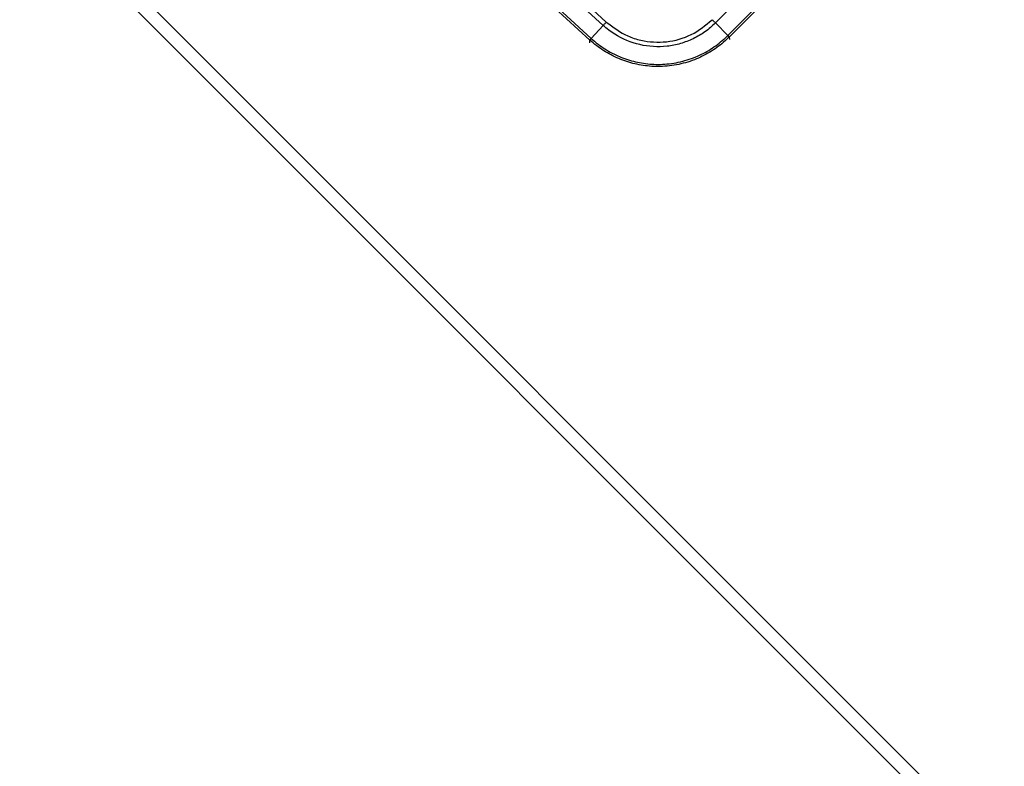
# Model space of a CAD drawing. Header units: millimetres. Extents: x 0 to 420, y 0 to 297.
# Tile 25 of 62: x 102.24 to 112.13, y 231.96 to 239.45. Entities that reach past the tile are written whole.
import ezdxf

# ---------------------------------------------------------------- set-up
doc = ezdxf.new("R2010")
doc.units = ezdxf.units.MM

msp = doc.modelspace()

# ---------------------------------------------------------------- linework, layer by layer
at = {"color": 7, "linetype": 'Continuous', "lineweight": 25}
for p, q in [((107.96533, 239.24713), (105.27979, 241.70798)), ((110.70724, 240.89986), (109.22576, 239.41838)), ((102.33859, 240.81528), (122.09709, 221.05678)), ((109.35106, 239.29307), (110.83255, 240.77455)), ((110.84781, 240.75951), (109.36599, 239.27769)), ((102.24309, 240.71978), (122.09709, 220.86578)), ((108.0993, 239.3938), (106.84647, 240.54181)), ((106.87758, 240.57576), (108.13042, 239.42775)), ((106.72589, 240.41194), (107.97958, 239.26314)), ((107.97958, 239.26314), (108.0993, 239.3938)), ((109.35106, 239.29307), (109.22576, 239.41838)), ((109.36599, 239.27769), (109.36556, 239.27725)), ((109.36556, 239.27725), (109.36614, 239.25086)), ((107.96579, 239.24671), (107.96533, 239.24713)), ((107.96636, 239.22031), (107.96579, 239.24671))]:
    msp.add_line(p, q, dxfattribs=at)
for centre, start, end in [((108.45102, 238.82831), 137.312825, 139.229884), ((108.89904, 238.83808), 43.270116, 45.187175)]:
    msp.add_arc(centre, 0.64071, start, end, dxfattribs=at)
for points, knots in [([(108.13042, 239.42775), (108.19963, 239.37536), (108.30577, 239.29502), (108.51545, 239.22896), (108.73583, 239.21613), (108.99207, 239.28556), (109.12614, 239.3958), (109.19316, 239.45091)], [0, 0, 0, 0, 0.2205562, 0.338203, 0.5586709, 0.7793663, 1, 1, 1, 1]), ([(109.22576, 239.41838), (109.22576, 239.41837), (109.19342, 239.38605), (109.12306, 239.32688), (109.00449, 239.25672), (108.87559, 239.20786), (108.69595, 239.17199), (108.46387, 239.18522), (108.24671, 239.27571), (108.13516, 239.36094), (108.0993, 239.3938), (108.0993, 239.3938)], [0, 0, 0, 0, 0.0000033, 0.1105476, 0.2210925, 0.3316535, 0.4422148, 0.6623288, 0.8823999, 0.9999967, 1, 1, 1, 1]), ([(107.97958, 239.26314), (107.97627, 239.25948), (107.97083, 239.25345), (107.9664, 239.24844), (107.9657, 239.24758), (107.96533, 239.24713)], [0, 0, 0, 0, 0.419596, 0.6899063, 1, 1, 1, 1]), ([(109.36556, 239.27725), (109.35192, 239.26408), (109.29735, 239.2114), (109.19014, 239.13185), (109.03323, 239.05037), (108.85864, 238.99699), (108.67738, 238.97577), (108.50094, 238.98716), (108.33403, 239.02606), (108.17653, 239.09323), (108.05407, 239.17008), (107.98845, 239.22704), (107.96579, 239.24671)], [0, 0, 0, 0, 0.0368363, 0.1473467, 0.2578569, 0.3789095, 0.4999621, 0.6103998, 0.7208376, 0.8312791, 0.941721, 1, 1, 1, 1]), ([(107.97958, 239.26314), (107.97958, 239.26314), (107.97974, 239.263), (107.9799, 239.26285), (107.98006, 239.26271)], [0, 0, 0, 0, 0.0062743, 1, 1, 1, 1]), ([(107.98006, 239.26271), (108.00226, 239.24345), (108.06653, 239.18772), (108.18645, 239.11253), (108.34066, 239.04681), (108.50407, 239.00876), (108.67679, 238.99762), (108.85423, 239.01838), (109.02515, 239.0706), (109.17879, 239.15033), (109.28379, 239.22816), (109.33724, 239.27972), (109.35061, 239.29261)], [0, 0, 0, 0, 0.0582884, 0.1687334, 0.2791781, 0.389608, 0.5000379, 0.6210827, 0.7421276, 0.8526416, 0.9631558, 1, 1, 1, 1]), ([(109.35061, 239.29261), (109.35076, 239.29276), (109.35091, 239.29292), (109.35106, 239.29307), (109.35106, 239.29307)], [0, 0, 0, 0, 0.99372571, 1, 1, 1, 1]), ([(109.35106, 239.29307), (109.35453, 239.28955), (109.36023, 239.28376), (109.36487, 239.27895), (109.3656, 239.27813), (109.36599, 239.27769)], [0, 0, 0, 0, 0.419605, 0.6899131, 1, 1, 1, 1])]:
    msp.add_open_spline(points, degree=3, knots=knots, dxfattribs=at)
for points in [[(109.22576, 239.41838), (109.22346, 239.42067), (109.21887, 239.42525), (109.21077, 239.43334), (109.20213, 239.44196), (109.19615, 239.44793), (109.19316, 239.45091)], [(108.0993, 239.3938), (108.10149, 239.39619), (108.10588, 239.40097), (108.11361, 239.40941), (108.12185, 239.41841), (108.12756, 239.42464), (108.13042, 239.42775)]]:
    msp.add_open_spline(points, degree=3, dxfattribs=at)

doc.saveas('drawing.dxf')
